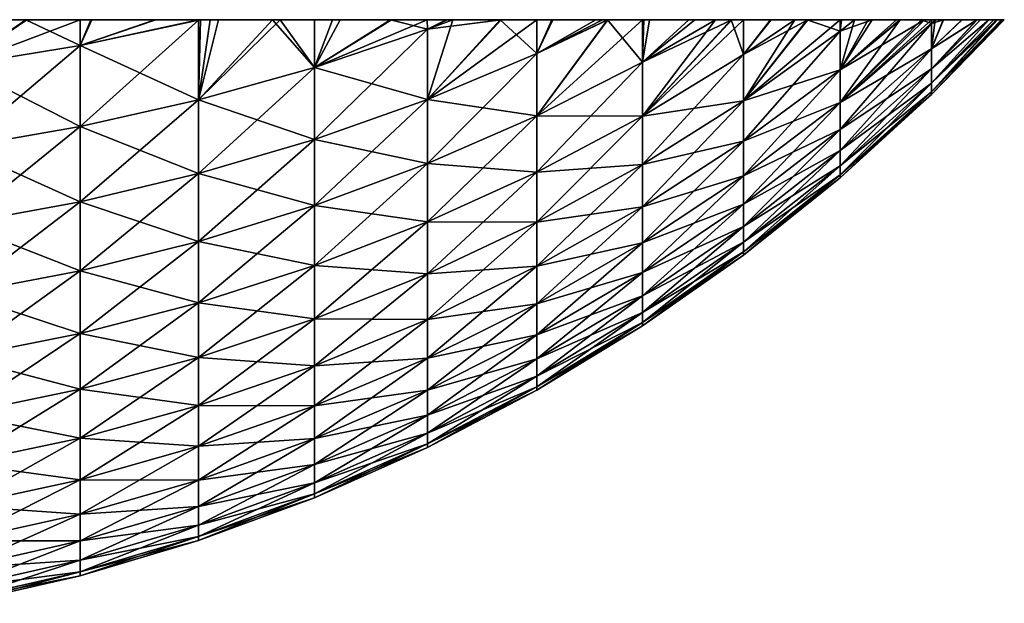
# Model space of a CAD drawing. Header units: inches. Extents: x 5 to 325, y 7 to 493.
# Tile 38 of 43: x 181 to 217, y 8 to 30. Entities that reach past the tile are written whole.
import ezdxf

# ---------------------------------------------------------------- set-up
doc = ezdxf.new("R2010")
doc.units = ezdxf.units.IN
doc.header["$MEASUREMENT"] = 0
doc.layers.get('0').update_dxf_attribs({"true_color": 0x068706})

msp = doc.modelspace()

# ---------------------------------------------------------------- meshes
at = {"color": 133, "true_color": 0x57e1c6}
mesh = msp.add_polyface(dxfattribs=at)
corners = [(155.551, 27.738, 222.259), (153.521, 29.952, 224.025), (151.019, 28.263, 221.745), (160.12, 27.422, 222.568), (158.629, 29.952, 224.877), (156.057, 29.952, 224.512), (155.552, 29.952, 224.415), (158.285, 29.952, 120.625), (160.12, 27.422, 122.892), (155.731, 29.952, 121.003), (155.551, 27.738, 123.201), (155.551, 29.952, 121.039), (151.019, 29.952, 122.047), (153.183, 29.952, 121.511), (160.12, 24.314, 219.179), (155.551, 24.649, 218.891), (151.019, 25.207, 218.412), (160.12, 24.314, 126.282), (155.551, 24.649, 126.57), (151.019, 25.207, 127.048), (160.12, 21.431, 215.596), (155.551, 21.784, 215.33), (160.12, 21.431, 129.864), (155.551, 21.784, 130.13), (151.019, 22.371, 130.572), (160.12, 18.786, 211.835), (155.551, 19.155, 211.593), (151.019, 22.371, 214.888), (155.551, 19.155, 133.868), (151.019, 19.769, 134.271), (137.173, 29.952, 217.43), (137.841, 29.952, 217.819), (203.762, 29.952, 137.647), (141.711, 29.952, 219.925), (142.077, 29.952, 220.094), (118.309, 29.952, 148.17), (196.476, 29.952, 130.933), (195.77, 29.952, 130.423), (194.398, 29.952, 129.432), (192.243, 29.952, 128.03), (191.575, 29.952, 127.641), (190.012, 29.952, 126.73), (173.359, 29.952, 120.948), (170.787, 29.952, 120.583), (112.291, 29.952, 175.683), (112.305, 29.952, 175.859), (112.499, 29.952, 178.247), (112.786, 29.952, 180.497), (113.087, 29.952, 182.225), (113.227, 29.952, 183.023), (113.79, 29.952, 185.523), (114.476, 29.952, 187.994), (168.529, 29.952, 120.369), (165.967, 29.952, 120.245), (113.087, 29.952, 163.235), (112.779, 29.952, 165.007), (112.601, 29.952, 166.444), (112.463, 29.952, 167.558), (112.312, 29.952, 169.601), (112.272, 29.952, 170.133), (112.208, 29.952, 172.73), (112.209, 29.952, 173.113), (113.78, 29.952, 159.981), (113.218, 29.952, 162.481)]
mesh.append_faces([[corners[k] for k in face] for face in [(0, 1, 2, 0), (3, 4, 5, 3), (3, 5, 0, 3), (0, 5, 6, 0), (0, 6, 1, 0), (7, 8, 9, 7), (9, 8, 10, 9), (9, 10, 11, 9), (10, 12, 13, 10), (10, 13, 11, 10), (14, 3, 0, 14), (14, 0, 15, 14), (15, 0, 2, 15), (15, 2, 16, 15), (8, 17, 18, 8), (8, 18, 10, 8), (10, 18, 19, 10), (20, 14, 15, 20), (20, 15, 21, 20), (21, 15, 16, 21), (17, 22, 23, 17), (17, 23, 18, 17), (18, 23, 24, 18), (25, 20, 21, 25), (26, 21, 27, 26), (22, 28, 23, 22), (23, 28, 29, 23), (30, 31, 32, 30), (33, 34, 32, 33), (35, 36, 37, 35), (35, 37, 38, 35), (35, 39, 40, 35), (35, 40, 41, 35), (42, 43, 35, 42), (32, 44, 45, 32), (32, 45, 46, 32), (32, 47, 48, 32), (32, 48, 49, 32), (32, 50, 51, 32), (52, 53, 35, 52), (32, 54, 55, 32), (32, 56, 57, 32), (32, 57, 58, 32), (32, 59, 60, 32), (32, 60, 61, 32), (32, 62, 63, 32), (32, 63, 54, 32)]], dxfattribs={"vtx3": -1, "color": 133})
mesh = msp.add_polyface(dxfattribs=at)
corners = [(132.939, 29.952, 214.527), (132.701, 29.952, 214.337), (133.643, 29.595, 214.641), (133.643, 26.994, 211.408), (130.938, 29.952, 212.928), (129.576, 28.694, 210.128), (129.578, 29.952, 211.727), (129.015, 29.952, 211.23), (135.018, 29.952, 216.029), (133.646, 29.952, 215.038), (132.699, 29.952, 131.124), (132.904, 29.952, 130.96), (133.643, 29.595, 130.819), (133.646, 29.952, 130.423), (137.838, 28.182, 129.605), (130.904, 29.952, 132.561), (133.643, 26.994, 134.052), (129.578, 29.952, 133.733), (129.576, 28.694, 135.332), (128.983, 29.952, 134.26), (127.143, 29.952, 136.055), (137.838, 25.506, 212.529), (133.643, 24.607, 208.015), (129.576, 26.386, 206.847), (126.947, 29.952, 209.187), (133.643, 24.607, 137.446), (129.576, 26.386, 138.613), (126.937, 29.952, 136.276), (133.643, 22.443, 204.474), (129.576, 24.294, 203.424), (133.643, 22.443, 140.986), (129.576, 24.294, 142.037), (125.654, 26.369, 143.214), (129.576, 22.427, 199.872), (125.654, 26.369, 202.246), (129.576, 22.427, 145.588), (125.654, 24.574, 146.629), (112.499, 29.952, 178.247), (112.597, 29.952, 179.016), (203.762, 29.952, 137.647), (118.309, 29.952, 148.17), (151.019, 29.952, 122.047), (150.982, 29.952, 122.056), (146.546, 29.952, 123.482), (122.936, 29.952, 140.948), (122.334, 29.952, 141.735), (121.894, 29.952, 142.368), (120.871, 29.952, 143.842), (119.997, 29.952, 145.241), (148.523, 29.952, 122.787), (112.209, 29.952, 173.113), (112.291, 29.952, 175.683), (112.786, 29.952, 180.497), (125.655, 29.952, 137.655), (125.385, 29.952, 137.946), (123.712, 29.952, 139.934), (112.779, 29.952, 165.007), (112.601, 29.952, 166.444), (112.312, 29.952, 169.601), (112.272, 29.952, 170.133)]
mesh.append_faces([[corners[k] for k in face] for face in [(0, 1, 2, 0), (3, 4, 5, 3), (5, 4, 6, 5), (5, 6, 7, 5), (2, 8, 9, 2), (2, 9, 0, 2), (10, 11, 12, 10), (12, 11, 13, 12), (12, 13, 14, 12), (15, 16, 17, 15), (17, 16, 18, 17), (17, 18, 19, 17), (19, 18, 20, 19), (21, 2, 3, 21), (3, 2, 1, 3), (3, 1, 4, 3), (14, 16, 12, 14), (12, 16, 15, 12), (12, 15, 10, 12), (22, 3, 5, 22), (22, 5, 23, 22), (23, 5, 24, 23), (16, 25, 26, 16), (16, 26, 18, 16), (18, 26, 27, 18), (28, 22, 23, 28), (28, 23, 29, 28), (25, 30, 31, 25), (25, 31, 26, 25), (26, 31, 32, 26), (33, 29, 34, 33), (31, 35, 36, 31), (37, 38, 39, 37), (40, 41, 42, 40), (43, 44, 45, 43), (43, 46, 47, 43), (43, 47, 48, 43), (40, 49, 43, 40), (50, 51, 39, 50), (38, 52, 39, 38), (10, 15, 43, 10), (53, 54, 43, 53), (43, 54, 55, 43), (43, 55, 44, 43), (56, 57, 39, 56), (58, 59, 39, 58), (19, 20, 43, 19)]], dxfattribs={"vtx3": -1, "color": 133})
mesh = msp.add_polyface(dxfattribs=at)
corners = [(137.841, 29.952, 217.819), (137.173, 29.952, 217.43), (137.838, 28.182, 215.855), (135.018, 29.952, 216.029), (133.643, 29.595, 214.641), (139.404, 29.952, 218.73), (142.145, 26.977, 216.891), (139.115, 29.952, 126.891), (142.145, 26.977, 128.569), (137.838, 28.182, 129.605), (137.842, 29.952, 127.644), (136.879, 29.952, 128.213), (133.646, 29.952, 130.423), (134.982, 29.952, 129.456), (142.145, 24.236, 213.485), (137.838, 25.506, 212.529), (137.838, 25.506, 132.932), (133.643, 26.994, 134.052), (137.838, 23.049, 209.037), (133.643, 26.994, 211.408), (133.643, 24.607, 208.015), (142.145, 24.236, 131.976), (137.838, 23.049, 136.423), (133.643, 24.607, 137.446), (133.643, 22.443, 140.986), (118.309, 29.952, 148.17), (155.731, 29.952, 121.003), (155.551, 29.952, 121.039), (153.183, 29.952, 121.511), (132.904, 29.952, 130.96), (132.699, 29.952, 131.124), (146.546, 29.952, 123.482), (118.263, 29.952, 148.254), (203.762, 29.952, 137.647), (115.167, 29.952, 155.352), (114.917, 29.952, 156.118), (113.227, 29.952, 183.023), (113.79, 29.952, 185.523), (160.843, 29.952, 120.373), (160.12, 29.952, 120.444), (158.285, 29.952, 120.625), (130.904, 29.952, 132.561), (129.578, 29.952, 133.733), (128.983, 29.952, 134.26), (117.12, 29.952, 150.556), (116.088, 29.952, 152.923), (114.783, 29.952, 188.924), (114.917, 29.952, 189.329), (118.309, 29.952, 197.292), (118.283, 29.952, 197.246), (117.773, 29.952, 196.227), (119.536, 29.952, 199.484), (142.147, 29.952, 125.34), (142.094, 29.952, 125.365), (141.4, 29.952, 125.688), (127.143, 29.952, 136.055), (126.937, 29.952, 136.276), (125.655, 29.952, 137.655), (114.463, 29.952, 157.509), (113.78, 29.952, 159.981), (116.072, 29.952, 192.477), (116.213, 29.952, 192.843), (146.105, 29.952, 123.636), (143.731, 29.952, 124.603)]
mesh.append_faces([[corners[k] for k in face] for face in [(0, 1, 2, 0), (2, 1, 3, 2), (2, 3, 4, 2), (0, 2, 5, 0), (5, 2, 6, 5), (7, 8, 9, 7), (7, 9, 10, 7), (10, 9, 11, 10), (9, 12, 13, 9), (9, 13, 11, 9), (14, 2, 15, 14), (15, 2, 4, 15), (8, 16, 9, 8), (9, 16, 17, 9), (18, 15, 19, 18), (18, 19, 20, 18), (21, 22, 16, 21), (16, 22, 23, 16), (16, 23, 17, 16), (22, 24, 23, 22), (25, 26, 27, 25), (25, 27, 28, 25), (29, 30, 31, 29), (25, 32, 33, 25), (34, 35, 33, 34), (36, 37, 33, 36), (25, 38, 39, 25), (25, 39, 40, 25), (31, 41, 42, 31), (31, 42, 43, 31), (44, 45, 33, 44), (46, 47, 33, 46), (48, 33, 49, 48), (49, 33, 50, 49), (48, 51, 33, 48), (12, 52, 53, 12), (12, 53, 54, 12), (31, 55, 56, 31), (31, 56, 57, 31), (58, 59, 33, 58), (60, 61, 33, 60), (29, 31, 12, 29), (12, 31, 62, 12), (12, 62, 63, 12), (11, 13, 10, 11), (10, 13, 12, 10), (10, 12, 7, 10), (7, 12, 54, 7)]], dxfattribs={"vtx3": -1, "color": 133})
mesh = msp.add_polyface(dxfattribs=at)
corners = [(160.887, 29.952, 225.091), (160.12, 29.952, 225.018), (160.12, 27.422, 222.568), (158.629, 29.952, 224.877), (163.449, 29.952, 225.215), (164.708, 27.317, 222.671), (164.708, 29.952, 225.215), (166.011, 29.952, 225.214), (165.967, 29.952, 120.245), (164.708, 27.317, 122.789), (164.708, 29.952, 120.246), (158.285, 29.952, 120.625), (160.12, 29.952, 120.444), (160.12, 27.422, 122.892), (160.843, 29.952, 120.373), (163.404, 29.952, 120.246), (164.708, 24.202, 219.275), (160.12, 24.314, 219.179), (164.708, 24.202, 126.186), (160.12, 24.314, 126.282), (164.708, 21.313, 215.685), (160.12, 21.431, 215.596), (164.708, 21.313, 129.776), (160.12, 21.431, 129.864), (164.708, 18.662, 211.916), (164.708, 18.662, 133.544), (160.12, 18.786, 133.625), (155.551, 19.155, 133.868), (118.309, 29.952, 148.17), (203.762, 29.952, 137.647), (202.469, 29.952, 136.273), (127.385, 29.952, 209.653), (129.015, 29.952, 211.23), (143.771, 29.952, 220.875), (146.147, 29.952, 221.84), (202.031, 29.952, 135.808), (200.401, 29.952, 134.23), (199.838, 29.952, 133.733), (118.263, 29.952, 148.254), (117.778, 29.952, 149.231), (117.12, 29.952, 150.556), (114.917, 29.952, 156.118), (114.78, 29.952, 156.538), (114.463, 29.952, 157.509), (114.476, 29.952, 187.994), (114.783, 29.952, 188.924), (122.36, 29.952, 203.76), (122.941, 29.952, 204.514), (123.929, 29.952, 205.796), (148.565, 29.952, 222.687), (151.024, 29.952, 223.415), (178.392, 29.952, 122.045), (175.894, 29.952, 121.436), (116.088, 29.952, 152.923), (116.064, 29.952, 152.986), (115.167, 29.952, 155.352), (114.917, 29.952, 189.329), (115.283, 29.952, 190.434), (116.072, 29.952, 192.477), (119.536, 29.952, 199.484), (119.996, 29.952, 200.219), (120.895, 29.952, 201.656), (125.604, 29.952, 207.761), (125.654, 29.952, 207.814), (126.947, 29.952, 209.187), (116.213, 29.952, 192.843), (117.268, 29.952, 195.217), (117.773, 29.952, 196.227)]
mesh.append_faces([[corners[k] for k in face] for face in [(0, 1, 2, 0), (1, 3, 2, 1), (0, 2, 4, 0), (4, 2, 5, 4), (4, 5, 6, 4), (5, 7, 6, 5), (8, 9, 10, 8), (11, 12, 13, 11), (13, 12, 14, 13), (13, 14, 9, 13), (9, 14, 15, 9), (9, 15, 10, 9), (16, 5, 2, 16), (16, 2, 17, 16), (9, 18, 19, 9), (9, 19, 13, 9), (20, 16, 17, 20), (20, 17, 21, 20), (18, 22, 23, 18), (18, 23, 19, 18), (24, 20, 21, 24), (22, 25, 26, 22), (22, 26, 23, 22), (23, 26, 27, 23), (28, 29, 30, 28), (29, 31, 32, 29), (33, 34, 29, 33), (28, 35, 36, 28), (28, 36, 37, 28), (29, 38, 39, 29), (29, 39, 40, 29), (29, 41, 42, 29), (29, 42, 43, 29), (29, 44, 45, 29), (29, 46, 47, 29), (29, 47, 48, 29), (49, 50, 29, 49), (51, 52, 28, 51), (29, 53, 54, 29), (29, 54, 55, 29), (29, 56, 57, 29), (29, 57, 58, 29), (29, 59, 60, 29), (29, 60, 61, 29), (29, 62, 63, 29), (29, 63, 64, 29), (29, 65, 66, 29), (29, 66, 67, 29)]], dxfattribs={"vtx3": -1, "color": 133})
mesh = msp.add_polyface(dxfattribs=at)
corners = [(142.147, 29.952, 125.34), (142.148, 29.938, 125.355), (142.094, 29.952, 125.365), (142.077, 29.952, 220.094), (142.145, 29.931, 220.113), (142.146, 29.952, 220.126), (139.404, 29.952, 218.73), (142.145, 26.977, 216.891), (141.711, 29.952, 219.925), (143.771, 29.952, 220.875), (146.545, 28.995, 221.029), (146.147, 29.952, 221.84), (146.545, 28.995, 124.431), (143.731, 29.952, 124.603), (141.4, 29.952, 125.688), (142.145, 26.977, 128.569), (139.115, 29.952, 126.891), (146.545, 25.983, 217.744), (146.545, 25.983, 127.716), (146.545, 23.19, 214.272), (142.145, 24.236, 213.485), (137.838, 28.182, 215.855), (146.545, 23.19, 131.188), (142.145, 24.236, 131.976), (137.838, 25.506, 132.932), (146.545, 20.625, 210.627), (142.145, 21.72, 209.909), (137.838, 25.506, 212.529), (146.545, 20.625, 134.833), (142.145, 21.72, 135.551), (137.838, 23.049, 136.423), (146.545, 18.302, 206.825), (142.145, 19.441, 206.178), (137.838, 23.049, 209.037), (142.145, 19.441, 139.282), (137.838, 20.823, 140.066), (142.145, 17.406, 202.309), (137.838, 20.823, 205.394), (146.545, 18.302, 138.635), (142.145, 17.406, 143.152), (137.838, 18.836, 143.846), (120.895, 29.952, 201.656), (121.895, 29.952, 203.092), (203.762, 29.952, 137.647), (153.183, 29.952, 121.511), (151.019, 29.952, 122.047), (118.309, 29.952, 148.17), (170.787, 29.952, 120.583), (169.295, 29.952, 120.442), (168.529, 29.952, 120.369), (150.982, 29.952, 122.056), (148.523, 29.952, 122.787), (122.36, 29.952, 203.76), (165.967, 29.952, 120.245), (164.708, 29.952, 120.246), (163.404, 29.952, 120.246), (123.929, 29.952, 205.796), (125.604, 29.952, 207.761), (133.646, 29.952, 130.423)]
mesh.append_faces([[corners[k] for k in face] for face in [(0, 1, 2, 0), (3, 4, 5, 3), (6, 7, 8, 6), (5, 4, 9, 5), (9, 4, 10, 9), (9, 10, 11, 9), (1, 0, 12, 1), (12, 0, 13, 12), (14, 15, 16, 14), (17, 10, 4, 17), (17, 4, 7, 17), (7, 4, 3, 7), (7, 3, 8, 7), (12, 18, 15, 12), (12, 15, 1, 12), (1, 15, 14, 1), (1, 14, 2, 1), (19, 17, 7, 19), (19, 7, 20, 19), (20, 7, 21, 20), (18, 22, 23, 18), (18, 23, 15, 18), (15, 23, 24, 15), (25, 19, 20, 25), (25, 20, 26, 25), (26, 20, 27, 26), (22, 28, 29, 22), (22, 29, 23, 22), (23, 29, 30, 23), (31, 25, 26, 31), (31, 26, 32, 31), (32, 26, 33, 32), (28, 34, 29, 28), (29, 34, 35, 29), (36, 32, 37, 36), (38, 39, 34, 38), (34, 39, 40, 34), (41, 42, 43, 41), (44, 45, 46, 44), (46, 47, 48, 46), (46, 48, 49, 46), (50, 51, 46, 50), (42, 52, 43, 42), (46, 53, 54, 46), (46, 54, 55, 46), (56, 57, 43, 56), (13, 0, 58, 13)]], dxfattribs={"vtx3": -1, "color": 133})
mesh = msp.add_polyface(dxfattribs=at)
corners = [(146.105, 29.952, 123.636), (146.546, 29.952, 123.482), (146.545, 28.995, 124.431), (150.982, 29.952, 122.056), (151.019, 29.952, 122.047), (151.019, 28.263, 123.715), (151.019, 28.263, 221.745), (148.565, 29.952, 222.687), (146.545, 28.995, 221.029), (146.546, 29.952, 221.979), (146.147, 29.952, 221.84), (153.521, 29.952, 224.025), (151.024, 29.952, 223.415), (155.551, 27.738, 123.201), (148.523, 29.952, 122.787), (143.731, 29.952, 124.603), (151.019, 25.207, 218.412), (146.545, 25.983, 217.744), (151.019, 25.207, 127.048), (146.545, 25.983, 127.716), (155.551, 21.784, 215.33), (151.019, 22.371, 214.888), (146.545, 23.19, 214.272), (155.551, 24.649, 126.57), (151.019, 22.371, 130.572), (146.545, 23.19, 131.188), (155.551, 19.155, 211.593), (151.019, 19.769, 211.189), (146.545, 20.625, 210.627), (155.551, 21.784, 130.13), (151.019, 19.769, 134.271), (146.545, 20.625, 134.833), (155.551, 16.772, 207.693), (151.019, 17.411, 207.33), (146.545, 18.302, 206.825), (155.551, 19.155, 133.868), (151.019, 17.411, 138.13), (146.545, 18.302, 138.635), (142.145, 19.441, 139.282), (146.545, 16.228, 202.88), (142.145, 19.441, 206.178), (146.545, 16.228, 142.58), (142.145, 17.406, 143.152), (126.947, 29.952, 209.187), (127.385, 29.952, 209.653), (203.762, 29.952, 137.647), (129.015, 29.952, 211.23), (129.578, 29.952, 211.727), (132.701, 29.952, 214.337), (132.939, 29.952, 214.527), (118.309, 29.952, 148.17), (182.87, 29.952, 123.481), (180.85, 29.952, 122.773), (178.392, 29.952, 122.045), (158.285, 29.952, 120.625), (155.731, 29.952, 121.003), (175.894, 29.952, 121.436), (173.864, 29.952, 121.045), (173.359, 29.952, 120.948), (163.404, 29.952, 120.246), (160.843, 29.952, 120.373)]
mesh.append_faces([[corners[k] for k in face] for face in [(0, 1, 2, 0), (3, 4, 5, 3), (6, 7, 8, 6), (8, 7, 9, 8), (8, 9, 10, 8), (6, 11, 12, 6), (6, 12, 7, 6), (5, 4, 13, 5), (2, 1, 5, 2), (5, 1, 14, 5), (5, 14, 3, 5), (2, 15, 0, 2), (16, 6, 8, 16), (16, 8, 17, 16), (13, 18, 5, 13), (5, 18, 19, 5), (5, 19, 2, 5), (20, 16, 21, 20), (21, 16, 17, 21), (21, 17, 22, 21), (23, 24, 18, 23), (18, 24, 25, 18), (18, 25, 19, 18), (26, 21, 27, 26), (27, 21, 22, 27), (27, 22, 28, 27), (29, 30, 24, 29), (24, 30, 31, 24), (24, 31, 25, 24), (32, 27, 33, 32), (33, 27, 28, 33), (33, 28, 34, 33), (35, 36, 30, 35), (30, 36, 37, 30), (30, 37, 31, 30), (31, 37, 38, 31), (39, 34, 40, 39), (36, 41, 37, 36), (37, 41, 42, 37), (43, 44, 45, 43), (46, 47, 45, 46), (48, 49, 45, 48), (50, 51, 52, 50), (50, 52, 53, 50), (54, 55, 50, 54), (50, 56, 57, 50), (50, 57, 58, 50), (59, 60, 50, 59)]], dxfattribs={"vtx3": -1, "color": 133})
mesh = msp.add_polyface(dxfattribs=at)
corners = [(168.529, 29.952, 120.369), (169.295, 29.952, 120.442), (169.296, 27.422, 122.892), (178.434, 29.952, 223.404), (178.396, 29.952, 223.413), (178.396, 28.263, 221.745), (171.131, 29.952, 224.836), (169.295, 29.952, 225.017), (169.296, 27.422, 222.568), (168.572, 29.952, 225.088), (164.708, 27.317, 222.671), (166.011, 29.952, 225.214), (173.685, 29.952, 224.457), (173.865, 27.738, 222.259), (173.865, 29.952, 224.421), (176.233, 29.952, 223.95), (173.865, 27.738, 123.201), (175.894, 29.952, 121.436), (178.397, 28.263, 123.715), (178.392, 29.952, 122.045), (170.787, 29.952, 120.583), (173.359, 29.952, 120.948), (173.864, 29.952, 121.045), (165.967, 29.952, 120.245), (164.708, 27.317, 122.789), (178.397, 25.207, 218.412), (173.865, 24.649, 126.57), (169.296, 24.314, 126.282), (190.012, 29.952, 126.73), (187.705, 29.952, 125.535), (118.309, 29.952, 148.17), (203.762, 29.952, 137.647), (135.018, 29.952, 216.029), (137.173, 29.952, 217.43), (137.841, 29.952, 217.819), (139.404, 29.952, 218.73), (141.711, 29.952, 219.925), (129.578, 29.952, 211.727), (130.938, 29.952, 212.928), (132.701, 29.952, 214.337), (132.939, 29.952, 214.527), (133.646, 29.952, 215.038), (142.077, 29.952, 220.094), (142.146, 29.952, 220.126), (143.771, 29.952, 220.875), (196.715, 29.952, 131.124), (198.478, 29.952, 132.533), (196.476, 29.952, 130.933), (187.269, 29.952, 125.334), (183.269, 29.952, 123.621), (187.338, 29.952, 125.366), (146.147, 29.952, 221.84), (146.546, 29.952, 221.979), (148.565, 29.952, 222.687), (194.398, 29.952, 129.432), (192.243, 29.952, 128.03), (182.87, 29.952, 123.481), (151.024, 29.952, 223.415), (153.521, 29.952, 224.025), (155.552, 29.952, 224.415), (156.057, 29.952, 224.512), (160.887, 29.952, 225.091), (163.449, 29.952, 225.215)]
mesh.append_faces([[corners[k] for k in face] for face in [(0, 1, 2, 0), (3, 4, 5, 3), (6, 7, 8, 6), (8, 7, 9, 8), (8, 9, 10, 8), (10, 9, 11, 10), (6, 8, 12, 6), (12, 8, 13, 12), (12, 13, 14, 12), (5, 4, 13, 5), (13, 4, 15, 13), (13, 15, 14, 13), (16, 17, 18, 16), (18, 17, 19, 18), (1, 20, 2, 1), (2, 20, 21, 2), (2, 21, 16, 2), (16, 21, 22, 16), (16, 22, 17, 16), (0, 2, 23, 0), (23, 2, 24, 23), (25, 5, 13, 25), (18, 26, 16, 18), (16, 27, 2, 16), (28, 29, 30, 28), (31, 32, 33, 31), (31, 34, 35, 31), (31, 35, 36, 31), (31, 37, 38, 31), (31, 38, 39, 31), (31, 40, 41, 31), (31, 41, 32, 31), (31, 42, 43, 31), (31, 43, 44, 31), (45, 30, 46, 45), (45, 47, 30, 45), (48, 49, 30, 48), (48, 30, 50, 48), (50, 30, 29, 50), (31, 51, 52, 31), (31, 52, 53, 31), (11, 9, 31, 11), (54, 55, 30, 54), (49, 56, 30, 49), (31, 57, 58, 31), (59, 60, 31, 59), (61, 62, 31, 61)]], dxfattribs={"vtx3": -1, "color": 133})
mesh = msp.add_polyface(dxfattribs=at)
corners = [(183.31, 29.952, 221.824), (182.87, 29.952, 221.979), (182.871, 28.995, 221.029), (178.396, 28.263, 221.745), (180.893, 29.952, 222.673), (178.434, 29.952, 223.404), (187.268, 29.952, 220.12), (185.685, 29.952, 220.857), (185.645, 29.952, 124.586), (187.271, 29.931, 125.347), (182.871, 28.995, 124.431), (183.269, 29.952, 123.621), (178.397, 28.263, 123.715), (180.85, 29.952, 122.773), (182.87, 29.952, 123.481), (178.392, 29.952, 122.045), (187.271, 26.977, 216.891), (182.871, 25.983, 217.744), (178.397, 25.207, 218.412), (182.871, 25.983, 127.716), (178.397, 25.207, 127.048), (187.271, 24.236, 213.485), (182.871, 23.19, 214.272), (178.397, 22.371, 214.888), (187.271, 26.977, 128.569), (182.871, 23.19, 131.188), (178.397, 22.371, 130.572), (187.271, 21.72, 209.909), (182.871, 20.625, 210.627), (178.397, 19.769, 211.189), (187.271, 24.236, 131.976), (182.871, 20.625, 134.833), (178.397, 19.769, 134.271), (187.271, 19.441, 206.178), (182.871, 18.302, 206.825), (187.271, 21.72, 135.551), (182.871, 18.302, 138.635), (178.397, 17.411, 138.13), (173.865, 29.952, 224.421), (203.762, 29.952, 137.647), (173.685, 29.952, 224.457), (171.131, 29.952, 224.836), (176.233, 29.952, 223.95), (198.478, 29.952, 132.533), (118.309, 29.952, 148.17), (199.838, 29.952, 133.733), (160.12, 29.952, 225.018), (160.887, 29.952, 225.091), (202.469, 29.952, 136.273), (202.031, 29.952, 135.808), (153.521, 29.952, 224.025), (155.552, 29.952, 224.415), (156.057, 29.952, 224.512), (158.629, 29.952, 224.877), (163.449, 29.952, 225.215), (164.708, 29.952, 225.215), (166.011, 29.952, 225.214)]
mesh.append_faces([[corners[k] for k in face] for face in [(0, 1, 2, 0), (2, 1, 3, 2), (3, 1, 4, 3), (3, 4, 5, 3), (2, 6, 7, 2), (2, 7, 0, 2), (8, 9, 10, 8), (8, 10, 11, 8), (12, 13, 10, 12), (10, 13, 14, 10), (10, 14, 11, 10), (12, 15, 13, 12), (16, 2, 17, 16), (17, 2, 3, 17), (17, 3, 18, 17), (9, 19, 10, 9), (10, 19, 20, 10), (10, 20, 12, 10), (21, 17, 22, 21), (22, 17, 18, 22), (22, 18, 23, 22), (24, 25, 19, 24), (19, 25, 26, 19), (19, 26, 20, 19), (27, 22, 28, 27), (28, 22, 23, 28), (28, 23, 29, 28), (30, 31, 25, 30), (25, 31, 32, 25), (25, 32, 26, 25), (33, 28, 34, 33), (34, 28, 29, 34), (35, 36, 31, 35), (31, 36, 37, 31), (31, 37, 32, 31), (38, 39, 40, 38), (40, 39, 41, 40), (38, 42, 39, 38), (5, 4, 39, 5), (43, 44, 45, 43), (39, 46, 47, 39), (48, 49, 44, 48), (39, 50, 51, 39), (39, 52, 53, 39), (39, 53, 46, 39), (39, 54, 55, 39), (39, 55, 56, 39)]], dxfattribs={"vtx3": -1, "color": 133})
mesh = msp.add_polyface(dxfattribs=at)
corners = [(187.338, 29.952, 125.366), (187.271, 29.931, 125.347), (187.269, 29.952, 125.334), (188.016, 29.952, 219.773), (187.322, 29.952, 220.095), (187.268, 29.938, 220.105), (187.268, 29.952, 220.12), (182.871, 28.995, 221.029), (187.271, 26.977, 216.891), (190.3, 29.952, 218.57), (191.578, 28.182, 215.855), (191.574, 29.952, 217.817), (192.537, 29.952, 217.248), (194.434, 29.952, 216.004), (194.398, 29.952, 129.432), (191.578, 28.182, 129.605), (192.243, 29.952, 128.03), (187.705, 29.952, 125.535), (187.271, 26.977, 128.569), (190.012, 29.952, 126.73), (191.575, 29.952, 127.641), (185.645, 29.952, 124.586), (182.871, 25.983, 127.716), (191.578, 25.506, 212.529), (187.271, 24.236, 213.485), (182.871, 25.983, 217.744), (191.578, 25.506, 132.932), (187.271, 24.236, 131.976), (182.871, 23.19, 131.188), (191.578, 23.049, 209.037), (187.271, 21.72, 209.909), (182.871, 23.19, 214.272), (191.578, 23.049, 136.423), (187.271, 21.72, 135.551), (182.871, 20.625, 134.833), (191.578, 20.823, 205.394), (187.271, 19.441, 206.178), (182.871, 20.625, 210.627), (191.578, 20.823, 140.066), (187.271, 19.441, 139.282), (182.871, 18.302, 138.635), (191.578, 18.836, 201.615), (191.578, 18.836, 143.846), (187.271, 17.406, 143.152), (203.762, 29.952, 137.647), (176.233, 29.952, 223.95), (178.396, 29.952, 223.413), (178.434, 29.952, 223.404), (180.893, 29.952, 222.673), (182.87, 29.952, 221.979), (183.31, 29.952, 221.824), (185.685, 29.952, 220.857), (183.269, 29.952, 123.621), (168.572, 29.952, 225.088), (169.295, 29.952, 225.017), (171.131, 29.952, 224.836)]
mesh.append_faces([[corners[k] for k in face] for face in [(0, 1, 2, 0), (3, 4, 5, 3), (5, 4, 6, 5), (5, 6, 7, 5), (3, 8, 9, 3), (9, 8, 10, 9), (9, 10, 11, 9), (11, 10, 12, 11), (10, 13, 12, 10), (14, 15, 16, 14), (0, 17, 18, 0), (18, 17, 19, 18), (18, 19, 15, 18), (15, 19, 20, 15), (15, 20, 16, 15), (2, 1, 21, 2), (3, 5, 8, 3), (8, 5, 7, 8), (0, 18, 1, 0), (1, 18, 22, 1), (23, 10, 8, 23), (23, 8, 24, 23), (24, 8, 25, 24), (15, 26, 27, 15), (15, 27, 18, 15), (18, 27, 28, 18), (29, 23, 24, 29), (29, 24, 30, 29), (30, 24, 31, 30), (26, 32, 33, 26), (26, 33, 27, 26), (27, 33, 34, 27), (35, 29, 30, 35), (35, 30, 36, 35), (36, 30, 37, 36), (32, 38, 39, 32), (32, 39, 33, 32), (33, 39, 40, 33), (41, 35, 36, 41), (38, 42, 43, 38), (38, 43, 39, 38), (44, 45, 46, 44), (44, 46, 47, 44), (44, 48, 49, 44), (50, 51, 44, 50), (21, 52, 2, 21), (44, 53, 54, 44), (44, 54, 55, 44)]], dxfattribs={"vtx3": -1, "color": 133})
mesh = msp.add_polyface(dxfattribs=at)
corners = [(198.512, 29.952, 212.899), (196.717, 29.952, 214.336), (195.773, 29.595, 214.641), (196.512, 29.952, 214.5), (195.77, 29.952, 215.037), (191.578, 28.182, 215.855), (194.434, 29.952, 216.004), (199.84, 28.694, 210.128), (199.838, 29.952, 211.727), (195.773, 26.994, 211.408), (199.838, 29.952, 133.733), (200.401, 29.952, 134.23), (199.84, 28.694, 135.332), (198.478, 29.952, 132.533), (195.773, 26.994, 134.052), (196.715, 29.952, 131.124), (195.773, 29.595, 130.819), (196.476, 29.952, 130.933), (195.77, 29.952, 130.423), (194.398, 29.952, 129.432), (191.578, 28.182, 129.605), (191.578, 25.506, 212.529), (191.578, 25.506, 132.932), (199.84, 26.386, 206.847), (195.773, 24.607, 208.015), (191.578, 23.049, 209.037), (199.84, 26.386, 138.613), (195.773, 24.607, 137.446), (191.578, 23.049, 136.423), (199.84, 24.294, 203.424), (195.773, 22.443, 204.474), (199.84, 24.294, 142.037), (195.773, 22.443, 140.986), (191.578, 20.823, 140.066), (187.322, 29.952, 220.095), (205.486, 29.952, 139.664), (203.811, 29.952, 137.699), (203.762, 29.952, 137.647), (208.521, 29.952, 143.805), (207.521, 29.952, 142.368), (207.056, 29.952, 141.7), (182.87, 29.952, 221.979), (183.31, 29.952, 221.824), (185.685, 29.952, 220.857), (187.268, 29.952, 220.12), (190.3, 29.952, 218.57), (191.574, 29.952, 217.817), (211.106, 29.952, 148.168), (188.016, 29.952, 219.773), (192.537, 29.952, 217.248)]
mesh.append_faces([[corners[k] for k in face] for face in [(0, 1, 2, 0), (1, 3, 2, 1), (2, 3, 4, 2), (2, 4, 5, 2), (5, 4, 6, 5), (7, 8, 9, 7), (9, 8, 0, 9), (10, 11, 12, 10), (10, 12, 13, 10), (13, 12, 14, 13), (13, 14, 15, 13), (15, 16, 17, 15), (17, 16, 18, 17), (18, 16, 19, 18), (19, 16, 20, 19), (0, 2, 9, 0), (9, 2, 5, 9), (9, 5, 21, 9), (15, 14, 16, 15), (16, 14, 22, 16), (16, 22, 20, 16), (23, 7, 9, 23), (23, 9, 24, 23), (24, 9, 21, 24), (24, 21, 25, 24), (12, 26, 27, 12), (12, 27, 14, 12), (14, 27, 28, 14), (14, 28, 22, 14), (29, 23, 24, 29), (29, 24, 30, 29), (30, 24, 25, 30), (26, 31, 32, 26), (26, 32, 27, 26), (27, 32, 33, 27), (27, 33, 28, 27), (34, 35, 36, 34), (34, 36, 37, 34), (34, 38, 39, 34), (34, 39, 40, 34), (37, 41, 42, 37), (37, 43, 44, 37), (37, 44, 34, 37), (45, 46, 47, 45), (3, 47, 4, 3), (47, 34, 48, 47), (46, 49, 47, 46)]], dxfattribs={"vtx3": -1, "color": 133})
mesh = msp.add_polyface(dxfattribs=at)
corners = [(202.479, 29.952, 209.184), (202.273, 29.952, 209.406), (199.84, 28.694, 210.128), (200.433, 29.952, 211.201), (199.838, 29.952, 211.727), (203.762, 28.38, 205.538), (206.479, 29.952, 204.513), (205.704, 29.952, 205.527), (199.84, 26.386, 206.847), (203.761, 29.952, 207.805), (204.031, 29.952, 207.514), (203.762, 29.952, 137.647), (203.811, 29.952, 137.699), (203.762, 28.38, 139.922), (205.486, 29.952, 139.664), (206.475, 29.952, 140.947), (199.84, 28.694, 135.332), (200.401, 29.952, 134.23), (202.031, 29.952, 135.808), (202.469, 29.952, 136.273), (199.84, 26.386, 138.613), (207.082, 29.952, 203.725), (203.762, 26.369, 202.246), (199.84, 24.294, 203.424), (203.762, 26.369, 143.214), (199.84, 24.294, 142.037), (207.523, 26.942, 197.682), (203.762, 24.574, 198.831), (199.84, 22.427, 199.872), (207.523, 28.658, 144.514), (203.762, 24.574, 146.629), (199.84, 22.427, 145.588), (207.523, 25.44, 194.314), (203.762, 23.002, 195.308), (207.523, 24.158, 190.855), (203.762, 21.662, 191.69), (207.523, 25.44, 151.147), (203.762, 21.662, 153.77), (203.762, 23.002, 150.153), (207.523, 26.942, 147.778), (199.84, 20.794, 149.252), (207.056, 29.952, 141.7), (187.322, 29.952, 220.095), (209.88, 29.952, 145.977), (209.42, 29.952, 145.241), (208.521, 29.952, 143.805), (196.717, 29.952, 214.336), (211.106, 29.952, 148.168), (196.512, 29.952, 214.5), (188.016, 29.952, 219.773), (190.3, 29.952, 218.57), (192.537, 29.952, 217.248), (194.434, 29.952, 216.004), (195.77, 29.952, 215.037), (198.512, 29.952, 212.899)]
mesh.append_faces([[corners[k] for k in face] for face in [(0, 1, 2, 0), (2, 1, 3, 2), (2, 3, 4, 2), (5, 6, 7, 5), (0, 8, 9, 0), (9, 8, 5, 9), (9, 5, 10, 9), (10, 5, 7, 10), (11, 12, 13, 11), (13, 12, 14, 13), (13, 14, 15, 13), (16, 17, 18, 16), (16, 18, 19, 16), (0, 2, 8, 0), (11, 13, 19, 11), (19, 13, 20, 19), (19, 20, 16, 19), (21, 5, 22, 21), (22, 5, 8, 22), (22, 8, 23, 22), (15, 24, 13, 15), (13, 24, 25, 13), (13, 25, 20, 13), (26, 22, 27, 26), (27, 22, 23, 27), (27, 23, 28, 27), (29, 30, 24, 29), (24, 30, 31, 24), (24, 31, 25, 24), (32, 27, 33, 32), (33, 27, 28, 33), (34, 33, 35, 34), (36, 37, 38, 36), (39, 38, 30, 39), (30, 38, 40, 30), (41, 15, 42, 41), (43, 44, 42, 43), (15, 14, 42, 15), (44, 45, 42, 44), (46, 47, 48, 46), (43, 42, 47, 43), (47, 49, 50, 47), (47, 51, 52, 47), (47, 52, 53, 47), (46, 54, 47, 46), (47, 54, 4, 47), (47, 4, 3, 47), (3, 1, 47, 3)]], dxfattribs={"vtx3": -1, "color": 133})
mesh = msp.add_polyface(dxfattribs=at)
corners = [(212.295, 29.952, 194.904), (211.638, 29.952, 196.229), (211.107, 29.523, 196.43), (209.902, 29.952, 199.445), (209.419, 29.952, 200.219), (207.523, 28.658, 200.947), (207.082, 29.952, 203.725), (206.479, 29.952, 204.513), (203.762, 28.38, 205.538), (203.762, 26.369, 202.246), (207.521, 29.952, 203.093), (208.545, 29.952, 201.618), (207.523, 26.942, 197.682), (211.106, 29.952, 197.29), (211.153, 29.952, 197.207), (211.107, 28.096, 193.231), (213.328, 29.952, 192.537), (211.642, 29.952, 149.233), (212.148, 29.952, 150.243), (211.107, 28.096, 152.23), (213.203, 29.952, 152.617), (213.344, 29.952, 152.983), (211.107, 29.523, 149.03), (211.133, 29.952, 148.215), (211.106, 29.952, 148.168), (209.88, 29.952, 145.977), (207.523, 26.942, 147.778), (209.42, 29.952, 145.241), (207.523, 28.658, 144.514), (208.521, 29.952, 143.805), (207.521, 29.952, 142.368), (207.056, 29.952, 141.7), (203.762, 26.369, 143.214), (206.475, 29.952, 140.947), (207.523, 25.44, 151.147), (202.273, 29.952, 209.406), (202.479, 29.952, 209.184), (203.761, 29.952, 207.805), (204.031, 29.952, 207.514), (205.704, 29.952, 205.527)]
mesh.append_faces([[corners[k] for k in face] for face in [(0, 1, 2, 0), (3, 4, 5, 3), (6, 7, 8, 6), (6, 9, 10, 6), (10, 9, 5, 10), (10, 5, 11, 10), (11, 5, 4, 11), (3, 12, 13, 3), (13, 12, 2, 13), (13, 2, 14, 13), (14, 2, 1, 14), (15, 16, 0, 15), (17, 18, 19, 17), (19, 18, 20, 19), (19, 20, 21, 19), (17, 22, 23, 17), (23, 22, 24, 23), (24, 22, 25, 24), (25, 22, 26, 25), (25, 26, 27, 25), (27, 28, 29, 27), (29, 28, 30, 29), (30, 28, 31, 30), (31, 28, 32, 31), (31, 32, 33, 31), (3, 5, 12, 3), (12, 5, 9, 12), (27, 26, 28, 27), (0, 2, 15, 0), (15, 2, 12, 15), (17, 19, 22, 17), (22, 19, 34, 22), (22, 34, 26, 22), (11, 4, 24, 11), (24, 4, 3, 24), (24, 3, 13, 24), (13, 14, 24, 13), (24, 14, 1, 24), (24, 1, 0, 24), (7, 6, 24, 7), (24, 6, 10, 24), (24, 10, 11, 24), (24, 35, 36, 24), (24, 36, 37, 24), (37, 38, 24, 37), (24, 38, 39, 24), (24, 39, 7, 24)]], dxfattribs={"vtx3": -1, "color": 133})
mesh = msp.add_polyface(dxfattribs=at)
corners = [(214.633, 29.952, 156.537), (214.499, 29.812, 156.495), (214.498, 29.952, 156.132), (214.248, 29.952, 190.108), (213.352, 29.952, 192.475), (211.107, 28.096, 193.231), (213.328, 29.952, 192.537), (214.499, 29.812, 188.965), (214.636, 29.952, 188.923), (214.499, 29.952, 189.342), (211.107, 26.879, 189.946), (214.133, 29.952, 155.026), (211.107, 26.879, 155.514), (213.344, 29.952, 152.983), (211.107, 28.096, 152.23), (214.499, 28.866, 185.8), (211.107, 25.876, 186.59), (214.499, 28.127, 182.58), (211.107, 25.091, 183.175), (214.499, 27.596, 179.32), (211.107, 24.529, 179.718), (214.499, 27.277, 176.032), (211.107, 24.19, 176.231), (214.499, 27.17, 172.73), (211.107, 24.077, 172.73), (214.499, 27.277, 169.428), (211.107, 24.19, 169.229), (214.499, 27.596, 166.14), (211.107, 24.529, 165.742), (214.499, 28.127, 162.88), (211.107, 25.091, 162.285), (214.499, 28.866, 159.66), (211.107, 25.876, 158.871), (211.642, 29.952, 149.233), (211.133, 29.952, 148.215), (217.104, 29.952, 175.86), (211.106, 29.952, 148.168), (212.295, 29.952, 194.904), (214.953, 29.952, 187.952), (216.637, 29.952, 180.453), (216.815, 29.952, 179.016), (216.953, 29.952, 177.902), (213.203, 29.952, 152.617), (212.148, 29.952, 150.243), (215.636, 29.952, 185.48), (216.198, 29.952, 182.98), (216.329, 29.952, 182.225)]
mesh.append_faces([[corners[k] for k in face] for face in [(0, 1, 2, 0), (3, 4, 5, 3), (5, 4, 6, 5), (7, 8, 9, 7), (7, 9, 10, 7), (10, 9, 3, 10), (2, 1, 11, 2), (11, 1, 12, 11), (11, 12, 13, 11), (3, 5, 10, 3), (13, 12, 14, 13), (15, 7, 10, 15), (15, 10, 16, 15), (17, 15, 16, 17), (17, 16, 18, 17), (19, 17, 18, 19), (19, 18, 20, 19), (21, 19, 20, 21), (21, 20, 22, 21), (23, 21, 22, 23), (23, 22, 24, 23), (25, 23, 24, 25), (25, 24, 26, 25), (27, 25, 26, 27), (27, 26, 28, 27), (29, 27, 28, 29), (29, 28, 30, 29), (31, 29, 30, 31), (31, 30, 32, 31), (1, 31, 32, 1), (1, 32, 12, 1), (33, 34, 35, 33), (35, 34, 36, 35), (37, 6, 36, 37), (36, 6, 4, 36), (36, 4, 3, 36), (3, 9, 36, 3), (36, 9, 8, 36), (36, 8, 38, 36), (36, 39, 40, 36), (36, 40, 41, 36), (13, 42, 35, 13), (35, 43, 33, 35), (38, 44, 36, 38), (36, 44, 45, 36), (36, 45, 46, 36), (11, 13, 2, 11)]], dxfattribs={"vtx3": -1, "color": 133})
mesh = msp.add_polyface(dxfattribs=at)
corners = [(214.953, 29.952, 187.952), (214.636, 29.952, 188.923), (214.499, 29.812, 188.965), (216.198, 29.952, 182.98), (215.636, 29.952, 185.48), (214.499, 28.866, 185.8), (216.637, 29.952, 180.453), (216.329, 29.952, 182.225), (214.499, 28.127, 182.58), (216.953, 29.952, 177.902), (216.815, 29.952, 179.016), (214.499, 27.596, 179.32), (217.144, 29.952, 175.327), (217.104, 29.952, 175.86), (214.499, 27.277, 176.032), (217.125, 29.952, 169.777), (217.207, 29.952, 172.347), (214.499, 27.17, 172.73), (217.208, 29.952, 172.73), (216.917, 29.952, 167.214), (217.111, 29.952, 169.601), (214.499, 27.277, 169.428), (216.63, 29.952, 164.964), (216.819, 29.952, 166.445), (214.499, 27.596, 166.14), (216.189, 29.952, 162.437), (216.328, 29.952, 163.235), (214.499, 28.127, 162.88), (214.633, 29.952, 156.537), (214.94, 29.952, 157.467), (214.499, 28.866, 159.66), (215.625, 29.952, 159.937), (214.499, 29.812, 156.495), (211.106, 29.952, 148.168), (213.203, 29.952, 152.617), (212.148, 29.952, 150.243), (214.498, 29.952, 156.132), (213.344, 29.952, 152.983)]
mesh.append_faces([[corners[k] for k in face] for face in [(0, 1, 2, 0), (3, 4, 5, 3), (5, 4, 0, 5), (6, 7, 8, 6), (8, 7, 3, 8), (9, 10, 11, 9), (11, 10, 6, 11), (12, 13, 14, 12), (14, 13, 9, 14), (15, 16, 17, 15), (17, 16, 18, 17), (17, 18, 12, 17), (19, 20, 21, 19), (21, 20, 15, 21), (22, 23, 24, 22), (24, 23, 19, 24), (25, 26, 27, 25), (27, 26, 22, 27), (28, 29, 30, 28), (30, 29, 31, 30), (30, 31, 25, 30), (0, 2, 5, 0), (3, 5, 8, 3), (6, 8, 11, 6), (9, 11, 14, 9), (12, 14, 17, 12), (15, 17, 21, 15), (19, 21, 24, 19), (22, 24, 27, 22), (25, 27, 30, 25), (28, 30, 32, 28), (13, 33, 9, 13), (7, 6, 33, 7), (18, 16, 28, 18), (16, 15, 28, 16), (28, 15, 20, 28), (28, 20, 19, 28), (13, 34, 35, 13), (36, 37, 13, 36), (36, 13, 28, 36), (28, 13, 12, 28), (28, 12, 18, 28), (19, 23, 28, 19), (28, 23, 22, 28), (28, 22, 26, 28), (26, 25, 28, 26), (28, 25, 31, 28), (28, 31, 29, 28)]], dxfattribs={"vtx3": -1, "color": 133})
mesh = msp.add_polyface(dxfattribs=at)
corners = [(207.523, 28.658, 144.514), (207.523, 26.942, 147.778), (203.762, 24.574, 146.629), (211.107, 28.096, 193.231), (207.523, 26.942, 197.682), (207.523, 25.44, 194.314), (203.762, 24.574, 198.831), (211.107, 26.879, 189.946), (207.523, 24.158, 190.855), (203.762, 23.002, 195.308), (211.107, 28.096, 152.23), (211.107, 26.879, 155.514), (207.523, 24.158, 154.605), (207.523, 25.44, 151.147), (203.762, 21.662, 153.77), (203.762, 23.002, 150.153), (211.107, 25.876, 186.59), (207.523, 23.102, 187.322), (203.762, 21.662, 191.69), (211.107, 25.091, 183.175), (207.523, 22.276, 183.727), (203.762, 20.557, 187.994), (211.107, 24.529, 179.718), (207.523, 21.684, 180.087), (203.762, 19.693, 184.234), (211.107, 24.19, 176.231), (207.523, 21.328, 176.416), (203.762, 19.073, 180.426), (203.762, 18.701, 176.586), (211.107, 24.077, 172.73), (207.523, 21.209, 172.73), (203.762, 18.576, 172.73), (211.107, 24.19, 169.229), (207.523, 21.328, 169.044), (203.762, 18.701, 168.874), (211.107, 24.529, 165.742), (207.523, 21.684, 165.373), (203.762, 19.073, 165.034), (211.107, 25.091, 162.285), (207.523, 22.276, 161.733), (203.762, 19.693, 161.227), (211.107, 25.876, 158.871), (207.523, 23.102, 158.139), (203.762, 20.557, 157.467)]
mesh.append_faces([[corners[k] for k in face] for face in [(0, 1, 2, 0), (3, 4, 5, 3), (5, 4, 6, 5), (7, 3, 5, 7), (7, 5, 8, 7), (8, 5, 9, 8), (10, 11, 12, 10), (10, 12, 13, 10), (13, 12, 14, 13), (1, 13, 15, 1), (16, 7, 8, 16), (16, 8, 17, 16), (17, 8, 18, 17), (19, 16, 17, 19), (19, 17, 20, 19), (20, 17, 21, 20), (22, 19, 20, 22), (22, 20, 23, 22), (23, 20, 24, 23), (25, 22, 23, 25), (25, 23, 26, 25), (26, 23, 27, 26), (26, 27, 28, 26), (29, 25, 26, 29), (29, 26, 30, 29), (30, 26, 28, 30), (30, 28, 31, 30), (32, 29, 30, 32), (32, 30, 33, 32), (33, 30, 31, 33), (33, 31, 34, 33), (35, 32, 33, 35), (35, 33, 36, 35), (36, 33, 34, 36), (36, 34, 37, 36), (38, 35, 36, 38), (38, 36, 39, 38), (39, 36, 37, 39), (39, 37, 40, 39), (41, 38, 39, 41), (41, 39, 42, 41), (42, 39, 40, 42), (42, 40, 43, 42), (11, 41, 42, 11), (11, 42, 12, 11), (12, 42, 43, 12), (12, 43, 14, 12)]], dxfattribs={"vtx3": -1, "color": 133})
mesh = msp.add_polyface(dxfattribs=at)
corners = [(199.84, 22.427, 199.872), (199.84, 24.294, 203.424), (195.773, 22.443, 204.474), (199.84, 24.294, 142.037), (199.84, 22.427, 145.588), (195.773, 20.512, 144.659), (203.762, 23.002, 195.308), (199.84, 20.794, 196.208), (195.773, 20.512, 200.802), (203.762, 21.662, 191.69), (199.84, 19.399, 192.447), (195.773, 18.823, 197.012), (203.762, 23.002, 150.153), (203.762, 21.662, 153.77), (199.84, 19.399, 153.014), (199.84, 20.794, 149.252), (195.773, 17.381, 152.339), (203.762, 24.574, 146.629), (195.773, 18.823, 148.448), (207.523, 23.102, 187.322), (203.762, 20.557, 187.994), (199.84, 18.251, 188.603), (195.773, 17.381, 193.122), (207.523, 22.276, 183.727), (203.762, 19.693, 184.234), (199.84, 17.352, 184.693), (195.773, 16.193, 189.146), (207.523, 21.684, 180.087), (203.762, 19.073, 180.426), (199.84, 16.708, 180.733), (195.773, 15.264, 185.102), (203.762, 18.701, 176.586), (199.84, 16.32, 176.74), (195.773, 14.597, 181.007), (203.762, 18.576, 172.73), (199.84, 16.191, 172.73), (195.773, 14.196, 176.877), (203.762, 18.701, 168.874), (199.84, 16.32, 168.72), (195.773, 14.062, 172.73), (203.762, 19.073, 165.034), (199.84, 16.708, 164.727), (195.773, 14.196, 168.583), (203.762, 19.693, 161.227), (199.84, 17.352, 160.768), (195.773, 14.597, 164.453), (203.762, 20.557, 157.467), (199.84, 18.251, 156.858), (195.773, 15.264, 160.358), (195.773, 16.193, 156.314)]
mesh.append_faces([[corners[k] for k in face] for face in [(0, 1, 2, 0), (3, 4, 5, 3), (6, 0, 7, 6), (7, 0, 8, 7), (9, 6, 7, 9), (9, 7, 10, 9), (10, 7, 11, 10), (12, 13, 14, 12), (12, 14, 15, 12), (15, 14, 16, 15), (17, 15, 4, 17), (4, 15, 18, 4), (19, 9, 20, 19), (20, 9, 10, 20), (20, 10, 21, 20), (21, 10, 22, 21), (23, 20, 24, 23), (24, 20, 21, 24), (24, 21, 25, 24), (25, 21, 26, 25), (27, 24, 28, 27), (28, 24, 25, 28), (28, 25, 29, 28), (29, 25, 30, 29), (31, 28, 29, 31), (31, 29, 32, 31), (32, 29, 33, 32), (34, 31, 32, 34), (34, 32, 35, 34), (35, 32, 36, 35), (37, 34, 35, 37), (37, 35, 38, 37), (38, 35, 39, 38), (40, 37, 38, 40), (40, 38, 41, 40), (41, 38, 42, 41), (43, 40, 41, 43), (43, 41, 44, 43), (44, 41, 45, 44), (46, 43, 44, 46), (46, 44, 47, 46), (47, 44, 48, 47), (47, 48, 49, 47), (13, 46, 47, 13), (13, 47, 14, 13), (14, 47, 49, 14), (14, 49, 16, 14)]], dxfattribs={"vtx3": -1, "color": 133})
mesh = msp.add_polyface(dxfattribs=at)
corners = [(195.773, 22.443, 204.474), (191.578, 23.049, 209.037), (191.578, 20.823, 205.394), (199.84, 22.427, 199.872), (195.773, 20.512, 200.802), (191.578, 18.836, 201.615), (199.84, 24.294, 142.037), (195.773, 20.512, 144.659), (195.773, 22.443, 140.986), (191.578, 18.836, 143.846), (191.578, 20.823, 140.066), (199.84, 20.794, 196.208), (195.773, 18.823, 197.012), (191.578, 17.098, 197.715), (199.84, 19.399, 192.447), (195.773, 17.381, 193.122), (191.578, 15.614, 193.712), (199.84, 20.794, 149.252), (195.773, 17.381, 152.339), (195.773, 18.823, 148.448), (191.578, 15.614, 151.748), (191.578, 17.098, 147.745), (199.84, 22.427, 145.588), (199.84, 18.251, 188.603), (195.773, 16.193, 189.146), (191.578, 14.392, 189.622), (199.84, 17.352, 184.693), (195.773, 15.264, 185.102), (191.578, 13.435, 185.461), (199.84, 16.708, 180.733), (195.773, 14.597, 181.007), (191.578, 12.75, 181.247), (199.84, 16.32, 176.74), (195.773, 14.196, 176.877), (191.578, 12.337, 176.997), (199.84, 16.191, 172.73), (195.773, 14.062, 172.73), (191.578, 12.199, 172.73), (199.84, 16.32, 168.72), (195.773, 14.196, 168.583), (191.578, 12.337, 168.463), (199.84, 16.708, 164.727), (195.773, 14.597, 164.453), (191.578, 12.75, 164.214), (199.84, 17.352, 160.768), (195.773, 15.264, 160.358), (191.578, 13.435, 160), (195.773, 16.193, 156.314), (191.578, 14.392, 155.839)]
mesh.append_faces([[corners[k] for k in face] for face in [(0, 1, 2, 0), (3, 0, 4, 3), (4, 0, 2, 4), (4, 2, 5, 4), (6, 7, 8, 6), (8, 7, 9, 8), (8, 9, 10, 8), (11, 4, 12, 11), (12, 4, 5, 12), (12, 5, 13, 12), (14, 12, 15, 14), (15, 12, 13, 15), (15, 13, 16, 15), (17, 18, 19, 17), (19, 18, 20, 19), (19, 20, 21, 19), (22, 19, 7, 22), (7, 19, 21, 7), (7, 21, 9, 7), (23, 15, 24, 23), (24, 15, 16, 24), (24, 16, 25, 24), (26, 24, 27, 26), (27, 24, 25, 27), (27, 25, 28, 27), (29, 27, 30, 29), (30, 27, 28, 30), (30, 28, 31, 30), (32, 30, 33, 32), (33, 30, 31, 33), (33, 31, 34, 33), (35, 33, 36, 35), (36, 33, 34, 36), (36, 34, 37, 36), (38, 36, 39, 38), (39, 36, 37, 39), (39, 37, 40, 39), (41, 39, 42, 41), (42, 39, 40, 42), (42, 40, 43, 42), (44, 42, 45, 44), (45, 42, 43, 45), (45, 43, 46, 45), (47, 45, 46, 47), (47, 46, 48, 47), (18, 47, 48, 18), (18, 48, 20, 18)]], dxfattribs={"vtx3": -1, "color": 133})
mesh = msp.add_polyface(dxfattribs=at)
corners = [(182.871, 18.302, 206.825), (178.397, 19.769, 211.189), (178.397, 17.411, 207.33), (187.271, 17.406, 202.309), (182.871, 16.228, 202.88), (178.397, 15.307, 203.327), (187.271, 19.441, 139.282), (182.871, 16.228, 142.58), (182.871, 18.302, 138.635), (178.397, 15.307, 142.133), (178.397, 17.411, 138.13), (187.271, 15.626, 198.316), (182.871, 14.413, 198.81), (178.397, 13.465, 199.197), (187.271, 14.107, 194.216), (182.871, 12.865, 194.631), (178.397, 11.893, 194.956), (187.271, 15.626, 147.145), (182.871, 12.865, 150.829), (182.871, 14.413, 146.65), (178.397, 11.893, 150.504), (178.397, 13.465, 146.263), (187.271, 17.406, 143.152), (187.271, 12.855, 190.027), (182.871, 11.589, 190.362), (178.397, 10.598, 190.623), (187.271, 11.876, 185.766), (182.871, 10.591, 186.018), (178.397, 9.586, 186.215), (187.271, 11.173, 181.451), (182.871, 9.875, 181.62), (178.397, 8.859, 181.752), (187.271, 10.751, 177.1), (182.871, 9.444, 177.184), (178.397, 8.422, 177.25), (187.271, 10.61, 172.73), (182.871, 9.3, 172.73), (178.397, 8.276, 172.73), (187.271, 10.751, 168.36), (182.871, 9.444, 168.276), (178.397, 8.422, 168.21), (187.271, 11.173, 164.009), (182.871, 9.875, 163.84), (178.397, 8.859, 163.709), (187.271, 11.876, 159.694), (182.871, 10.591, 159.442), (178.397, 9.586, 159.245), (182.871, 11.589, 155.099), (178.397, 10.598, 154.837)]
mesh.append_faces([[corners[k] for k in face] for face in [(0, 1, 2, 0), (3, 0, 4, 3), (4, 0, 2, 4), (4, 2, 5, 4), (6, 7, 8, 6), (8, 7, 9, 8), (8, 9, 10, 8), (11, 4, 12, 11), (12, 4, 5, 12), (12, 5, 13, 12), (14, 12, 15, 14), (15, 12, 13, 15), (15, 13, 16, 15), (17, 18, 19, 17), (19, 18, 20, 19), (19, 20, 21, 19), (22, 19, 7, 22), (7, 19, 21, 7), (7, 21, 9, 7), (23, 15, 24, 23), (24, 15, 16, 24), (24, 16, 25, 24), (26, 24, 27, 26), (27, 24, 25, 27), (27, 25, 28, 27), (29, 27, 30, 29), (30, 27, 28, 30), (30, 28, 31, 30), (32, 30, 33, 32), (33, 30, 31, 33), (33, 31, 34, 33), (35, 33, 36, 35), (36, 33, 34, 36), (36, 34, 37, 36), (38, 36, 39, 38), (39, 36, 37, 39), (39, 37, 40, 39), (41, 39, 42, 41), (42, 39, 40, 42), (42, 40, 43, 42), (44, 42, 45, 44), (45, 42, 43, 45), (45, 43, 46, 45), (47, 45, 46, 47), (47, 46, 48, 47), (18, 47, 48, 18), (18, 48, 20, 18)]], dxfattribs={"vtx3": -1, "color": 133})
mesh = msp.add_polyface(dxfattribs=at)
corners = [(191.578, 18.836, 201.615), (187.271, 19.441, 206.178), (187.271, 17.406, 202.309), (182.871, 18.302, 206.825), (187.271, 19.441, 139.282), (187.271, 17.406, 143.152), (182.871, 16.228, 142.58), (191.578, 17.098, 197.715), (187.271, 15.626, 198.316), (182.871, 16.228, 202.88), (191.578, 15.614, 193.712), (187.271, 14.107, 194.216), (182.871, 14.413, 198.81), (191.578, 17.098, 147.745), (191.578, 15.614, 151.748), (187.271, 14.107, 151.244), (187.271, 15.626, 147.145), (182.871, 12.865, 150.829), (191.578, 18.836, 143.846), (182.871, 14.413, 146.65), (191.578, 14.392, 189.622), (187.271, 12.855, 190.027), (182.871, 12.865, 194.631), (191.578, 13.435, 185.461), (187.271, 11.876, 185.766), (182.871, 11.589, 190.362), (191.578, 12.75, 181.247), (187.271, 11.173, 181.451), (182.871, 10.591, 186.018), (191.578, 12.337, 176.997), (187.271, 10.751, 177.1), (182.871, 9.875, 181.62), (191.578, 12.199, 172.73), (187.271, 10.61, 172.73), (182.871, 9.444, 177.184), (191.578, 12.337, 168.463), (187.271, 10.751, 168.36), (182.871, 9.3, 172.73), (191.578, 12.75, 164.214), (187.271, 11.173, 164.009), (182.871, 9.444, 168.276), (191.578, 13.435, 160), (187.271, 11.876, 159.694), (182.871, 9.875, 163.84), (191.578, 14.392, 155.839), (187.271, 12.855, 155.433), (182.871, 10.591, 159.442), (182.871, 11.589, 155.099)]
mesh.append_faces([[corners[k] for k in face] for face in [(0, 1, 2, 0), (2, 1, 3, 2), (4, 5, 6, 4), (7, 0, 2, 7), (7, 2, 8, 7), (8, 2, 9, 8), (10, 7, 8, 10), (10, 8, 11, 10), (11, 8, 12, 11), (13, 14, 15, 13), (13, 15, 16, 13), (16, 15, 17, 16), (18, 13, 16, 18), (18, 16, 5, 18), (5, 16, 19, 5), (20, 10, 11, 20), (20, 11, 21, 20), (21, 11, 22, 21), (23, 20, 21, 23), (23, 21, 24, 23), (24, 21, 25, 24), (26, 23, 24, 26), (26, 24, 27, 26), (27, 24, 28, 27), (29, 26, 27, 29), (29, 27, 30, 29), (30, 27, 31, 30), (32, 29, 30, 32), (32, 30, 33, 32), (33, 30, 34, 33), (35, 32, 33, 35), (35, 33, 36, 35), (36, 33, 37, 36), (38, 35, 36, 38), (38, 36, 39, 38), (39, 36, 40, 39), (41, 38, 39, 41), (41, 39, 42, 41), (42, 39, 43, 42), (44, 41, 42, 44), (44, 42, 45, 44), (45, 42, 46, 45), (45, 46, 47, 45), (14, 44, 45, 14), (14, 45, 15, 14), (15, 45, 47, 15), (15, 47, 17, 15)]], dxfattribs={"vtx3": -1, "color": 133})

doc.saveas('drawing.dxf')
